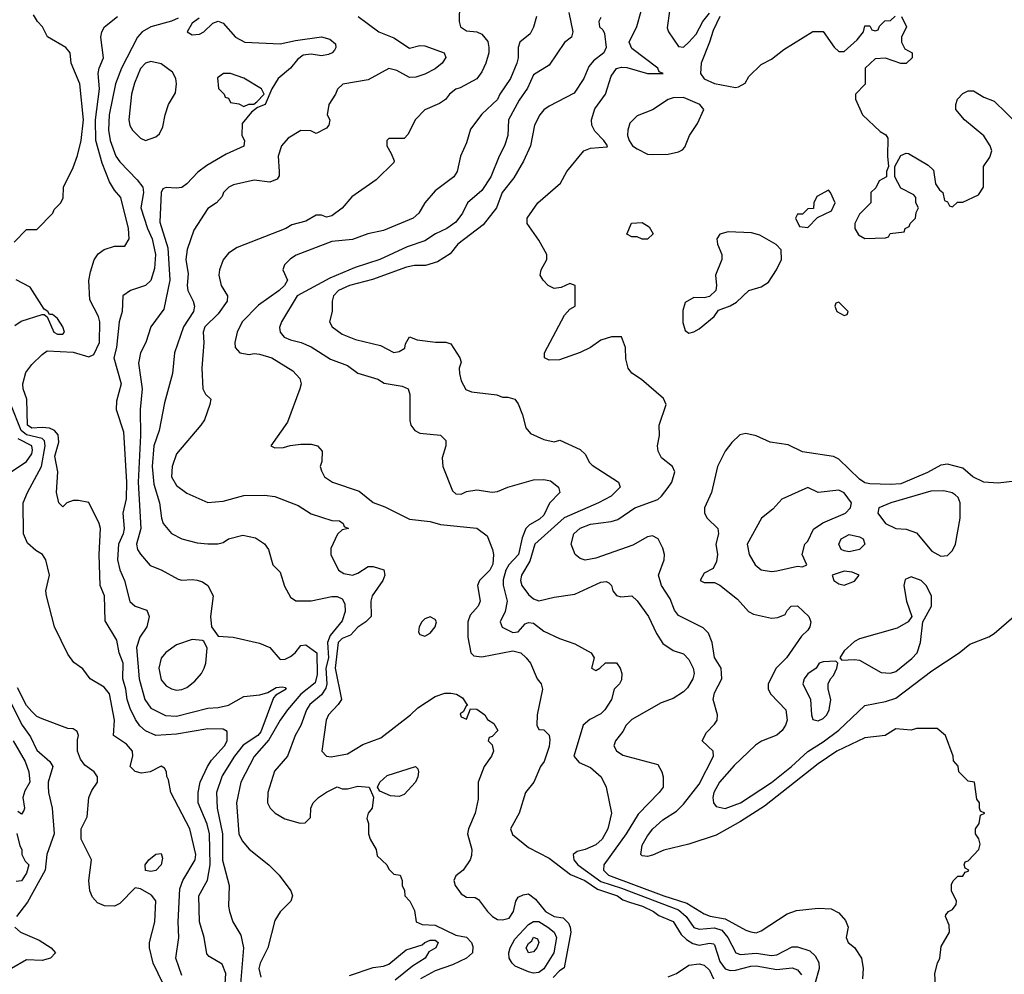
# Model space of a CAD drawing. Header units: inches. Extents: x 1793389 to 1900389, y 320802 to 470796.
# Tile 32 of 256: x 1844363 to 1848170, y 352407 to 356097. Entities that reach past the tile are written whole.
import ezdxf

# ---------------------------------------------------------------- set-up
doc = ezdxf.new("R2010")
doc.units = ezdxf.units.IN
doc.header["$MEASUREMENT"] = 0
doc.layers.add('B8345', color=7, linetype='Continuous')

msp = doc.modelspace()

# ---------------------------------------------------------------- linework, layer by layer
at = {"layer": 'B8345', "color": 2}
for points, elevation in [([(1846063.6, 356156.4), (1846062.8, 356090), (1846067.3, 356070), (1846090, 356054), (1846130.7, 356050.7), (1846150, 356041), (1846172.8, 356012.8), (1846177.3, 355990), (1846177.3, 355970), (1846164.9, 355930), (1846150, 355895.3), (1846130, 355868.7), (1846066.4, 355833.6), (1846050, 355829), (1846024.7, 355810), (1846010, 355788.7), (1845986.8, 355773.2), (1845930, 355748.7), (1845892, 355710), (1845865.4, 355654.6), (1845850, 355638), (1845790, 355638), (1845782, 355630), (1845782, 355610), (1845799.6, 355579.6), (1845811.6, 355551.6), (1845810, 355546), (1845742, 355478), (1845647.1, 355412.9), (1845610, 355368.7), (1845570, 355339), (1845550, 355334), (1845530, 355342), (1845510, 355342), (1845470, 355319), (1845415.3, 355304.7), (1845392, 355290), (1845203.5, 355216.5), (1845170, 355195.3), (1845150.5, 355169.5), (1845135.5, 355130), (1845133, 355110), (1845142, 355070), (1845166.8, 355030), (1845164.9, 355010), (1845130, 354960.9), (1845079.1, 354910), (1845073, 354890), (1845075.5, 354850), (1845067.3, 354750), (1845071.1, 354671.1), (1845082, 354650), (1845102, 354630), (1845098, 354610), (1845077.3, 354550), (1845064, 354530), (1844970, 354419), (1844952.7, 354370), (1844950.4, 354330), (1844970, 354297.3), (1845010, 354267.3), (1845090, 354230.8), (1845150, 354236.3), (1845230, 354258), (1845310, 354259.1), (1845350, 354254), (1845439.9, 354219.9), (1845490, 354186.8), (1845570, 354162), (1845599.6, 354159.6), (1845614, 354150), (1845618, 354138), (1845634, 354130), (1845610, 354126), (1845591.6, 354108.4), (1845566.4, 354053.6), (1845566, 354030), (1845596, 353970), (1845616.3, 353956.3), (1845650, 353950.7), (1845670, 353957.3), (1845710, 353984), (1845730, 353984), (1845770.7, 353970.7), (1845774.8, 353950), (1845766.8, 353930), (1845726, 353870), (1845721, 353850), (1845722, 353790), (1845702, 353770), (1845670, 353749), (1845642.4, 353717.6), (1845610, 353705.6), (1845594.4, 353690), (1845583.2, 353590), (1845606.8, 353470), (1845594.8, 353450), (1845557.3, 353410), (1845547.7, 353390), (1845531, 353270), (1845550, 353251), (1845567.9, 353247.9), (1845630, 353259.5), (1845690, 353295.5), (1845759.2, 353320.8), (1845874, 353410), (1845902.5, 353437.5), (1845970, 353481), (1846006.6, 353493.4), (1846030, 353494), (1846052, 353490), (1846075.3, 353475.3), (1846094, 353446), (1846090, 353446), (1846078, 353422), (1846066.4, 353413.6), (1846070, 353402), (1846090, 353394), (1846106, 353434), (1846130, 353432), (1846162, 353410), (1846171.6, 353391.6), (1846196.9, 353376.9), (1846212, 353350), (1846190, 353326), (1846178, 353322), (1846174, 353310), (1846190, 353294), (1846194.8, 353270), (1846186.8, 353250), (1846158.8, 353210), (1846136, 353150), (1846135.3, 353084.7), (1846124, 353030), (1846098.8, 352970), (1846094.8, 352950), (1846110.8, 352890), (1846110, 352866), (1846104.7, 352850), (1846078, 352810), (1846050, 352788), (1846041, 352770), (1846046.8, 352750), (1846070, 352718), (1846090, 352704.7), (1846123.6, 352703.6), (1846136.9, 352696.9), (1846171.3, 352650), (1846191.3, 352630), (1846210, 352618.8), (1846230, 352617.3), (1846255.3, 352624.7), (1846272.7, 352650), (1846281.2, 352690), (1846290, 352704.7), (1846310, 352714.8), (1846330, 352718), (1846358, 352698), (1846396, 352650), (1846430, 352630.8), (1846464.9, 352624.9), (1846485.2, 352605.2), (1846490.8, 352590), (1846494, 352570), (1846468.1, 352431.9), (1846450, 352420.7), (1846425.1, 352394.9)], 190), ([(1844342, 355238), (1844390, 355286), (1844430, 355286), (1844491, 355350), (1844496, 355364), (1844522, 355390), (1844531.1, 355408.9), (1844532, 355450), (1844570, 355526), (1844587.1, 355572.9), (1844600.5, 355630), (1844610.3, 355710.3), (1844596.3, 355850), (1844562, 355930), (1844558, 355970), (1844542, 355990), (1844471.3, 356031.3), (1844452, 356070), (1844432, 356090), (1844416.9, 356116.9)], 170), ([(1845157.6, 352370), (1845160.4, 352410), (1845145.8, 352445.8), (1845096, 352476), (1845086.8, 352486.8), (1845076.3, 352550), (1845058.4, 352610), (1845056.3, 352710), (1845088.8, 352771.2), (1845099, 352830), (1845096.9, 352950), (1845087.8, 352987.8), (1845053.7, 353070), (1845053.7, 353110), (1845061.3, 353150), (1845089.1, 353210.9), (1845104.8, 353235.2), (1845154.9, 353290), (1845164.9, 353310), (1845165.4, 353345.4), (1845150, 353354.8), (1845090, 353356.4), (1844970, 353335.8), (1844890, 353330.4), (1844849, 353349), (1844827.8, 353367.8), (1844811.5, 353391.6), (1844790, 353434.8), (1844778.7, 353470), (1844773.4, 353510), (1844761.7, 353550), (1844763.7, 353610), (1844748.4, 353650), (1844738.5, 353698.5), (1844693.4, 353773.4), (1844690.7, 353870.7), (1844674, 353910), (1844670.7, 354030), (1844676, 354130), (1844670.8, 354150), (1844630.5, 354230.5), (1844590, 354239.1), (1844570, 354238.8), (1844546, 354230), (1844530, 354214), (1844514, 354230), (1844506, 354270), (1844511.3, 354350), (1844499.3, 354410), (1844515.1, 354464.9), (1844512.1, 354492.1), (1844497.3, 354510), (1844478.2, 354518.2), (1844450, 354521.3), (1844410, 354518.3), (1844394, 354530), (1844390.6, 354630), (1844376.4, 354670), (1844374.9, 354690), (1844386.9, 354733.1), (1844410, 354765.1), (1844450, 354803.7), (1844470, 354817), (1844570, 354812.2), (1844630, 354794.5), (1844650, 354802.7), (1844671.6, 354850), (1844673.4, 354930), (1844668.2, 354950), (1844634.4, 355014.4), (1844630.5, 355089.5), (1844636.7, 355123.3), (1844650.8, 355169.2), (1844667.1, 355192.9), (1844690, 355208.7), (1844730, 355222), (1844770, 355222), (1844786, 355250), (1844784, 355290), (1844754.8, 355410), (1844730, 355438), (1844710.4, 355470.4), (1844682.5, 355542.5), (1844658, 355630), (1844656.9, 355710), (1844671.3, 355830), (1844667.2, 355890), (1844670.3, 355910), (1844686.7, 355950), (1844677.1, 356030), (1844680.7, 356050), (1844690.6, 356069.4), (1844742, 356110)], 174), ([(1844976.3, 356103.7), (1844950, 356092.1), (1844870, 356069.7), (1844836.3, 356050), (1844819.1, 356030), (1844757.3, 355910), (1844734, 355850), (1844708.7, 355730), (1844707.2, 355670), (1844712.7, 355630), (1844734.9, 355570), (1844750, 355547.7), (1844817.8, 355477.8), (1844838.9, 355450), (1844841.7, 355430), (1844832, 355370), (1844856.9, 355290), (1844875.6, 355250), (1844888.5, 355190), (1844884.9, 355135.1), (1844870, 355089.2), (1844850, 355069.4), (1844792, 355050), (1844762, 355030), (1844758.8, 354970), (1844748.2, 354930), (1844738, 354830), (1844727.3, 354790), (1844755.5, 354690), (1844737, 354623), (1844735.8, 354590), (1844764.1, 354504.1), (1844775.6, 354310), (1844774.3, 354245.7), (1844762, 354190), (1844767.2, 354130), (1844763.1, 354110), (1844745.2, 354070), (1844741.7, 354010), (1844750, 353970.8), (1844768.8, 353930), (1844788.5, 353848.5), (1844810, 353830.7), (1844854.2, 353814.2), (1844863.8, 353790), (1844854.9, 353750), (1844828.2, 353710), (1844814.9, 353670), (1844825.3, 353550), (1844846.7, 353470), (1844870, 353436.3), (1844927.1, 353407.1), (1844970, 353404.9), (1845090, 353436.3), (1845130, 353439.1), (1845170, 353448.2), (1845230, 353480.5), (1845291.9, 353488.1), (1845323.2, 353496.8), (1845355.3, 353515.3), (1845378, 353518), (1845390, 353516), (1845394, 353510), (1845353.2, 353486.8), (1845344, 353476), (1845295.6, 353344.4), (1845284.4, 353330), (1845227.5, 353292.5), (1845193.7, 353250), (1845146.1, 353173.9), (1845124.4, 353110), (1845127, 353050), (1845147.6, 352950), (1845147.7, 352847.8), (1845173.4, 352750), (1845170.7, 352670), (1845174, 352650), (1845187.3, 352610), (1845218.8, 352558.8), (1845228.2, 352510), (1845216.9, 352370)], 178), ([(1845057.1, 356102.9), (1845030, 356084), (1845011.3, 356050), (1845030, 356038.8), (1845058.6, 356041.4), (1845075.3, 356050), (1845110, 356084.7), (1845130, 356091.3), (1845150, 356084.7), (1845198, 356030), (1845234, 356010), (1845370, 356004), (1845430, 356017.3), (1845530, 356030.8), (1845562, 356022), (1845584.7, 356004.7), (1845586, 355990), (1845579.8, 355980.2), (1845571.3, 355970), (1845556.5, 355963.5), (1845530, 355958.4), (1845490, 355964.5), (1845459.8, 355960.2), (1845436.7, 355943.3), (1845410.3, 355909.7), (1845362.8, 355870), (1845338, 355830), (1845312, 355770), (1845282, 355758), (1845259.6, 355740.4), (1845223.6, 355696.4), (1845222, 355650), (1845232, 355630), (1845230, 355608), (1845162, 355578), (1845086.2, 355533.8), (1845052.3, 355507.7), (1845010, 355462.7), (1844990, 355449.3), (1844970, 355446), (1844930, 355449), (1844916.9, 355443.1), (1844910.8, 355429.2), (1844905.3, 355314.7), (1844935.6, 355215.6), (1844943.1, 355090), (1844921.1, 354978.9), (1844870.8, 354910), (1844850.8, 354850), (1844830.5, 354809.5), (1844822, 354770), (1844837, 354670), (1844828.8, 354590), (1844830.2, 354490.3), (1844820.7, 354310), (1844831.7, 354130), (1844814.9, 354070), (1844819.1, 354050), (1844830, 354031), (1844867.9, 353987.9), (1844910.4, 353970.4), (1844975.3, 353935.3), (1844990, 353931), (1845030, 353934), (1845050, 353930.7), (1845070, 353924.9), (1845090.4, 353910.4), (1845110.7, 353870), (1845100.7, 353790), (1845104.7, 353750), (1845130, 353714), (1845189, 353711), (1845290, 353686.8), (1845330.6, 353670.6), (1845370, 353624.7), (1845390, 353626), (1845410, 353636), (1845428.7, 353650), (1845450, 353678), (1845470, 353681), (1845512.2, 353650), (1845513.6, 353566.4), (1845505.7, 353534.3), (1845450.3, 353490), (1845398.4, 353430), (1845370, 353389.4), (1845326.8, 353313.2), (1845270.3, 353249.7), (1845218, 353150), (1845201.6, 353070), (1845210.5, 352950.5), (1845222.8, 352922.8), (1845250, 352891), (1845326, 352830), (1845366, 352790), (1845411.3, 352730), (1845418, 352710), (1845411.3, 352690), (1845370, 352649), (1845350, 352615.3), (1845322, 352510), (1845293.4, 352450), (1845288.4, 352430), (1845295.9, 352395.9)], 182), ([(1845672, 356110), (1845752, 356050), (1845810, 356027.7), (1845870, 355987.3), (1845910, 355997.3), (1845930, 355996.3), (1846004.7, 355970), (1846010.7, 355950.7), (1845996.3, 355930), (1845970, 355907), (1845930, 355886.6), (1845895.3, 355875.3), (1845870, 355874), (1845821.5, 355901.5), (1845790, 355909.3), (1845710, 355865.2), (1845612, 355848), (1845591.6, 355828.4), (1845584.7, 355810), (1845558, 355770), (1845552, 355730), (1845562, 355710), (1845558, 355690), (1845550, 355678), (1845510, 355658), (1845488.4, 355668.4), (1845450, 355668.7), (1845401.1, 355638.9), (1845374.8, 355610), (1845363, 355570), (1845366.8, 355510), (1845366, 355494), (1845358.8, 355481.2), (1845330.9, 355469.1), (1845270, 355477.2), (1845190, 355459.3), (1845171.3, 355450), (1845151.3, 355430), (1845146, 355414), (1845124.7, 355390), (1845090, 355368), (1845036.3, 355283.7), (1845010.6, 355209.4), (1845005.5, 355170), (1845014.9, 355114.9), (1845010.5, 355070), (1845013.4, 355050), (1845034, 355010), (1845039.1, 354990), (1845035.5, 354970), (1844997.1, 354910), (1844962, 354810), (1844953.4, 354730), (1844923.4, 354616.6), (1844903, 354510), (1844882.4, 354450), (1844875.3, 354370), (1844881.7, 354301.7), (1844904, 354230), (1844911, 354170), (1844918, 354150), (1844950, 354111.3), (1844990, 354091), (1845050, 354074.8), (1845090, 354070.8), (1845129.1, 354070.9), (1845150, 354076), (1845170, 354090.8), (1845225.4, 354105.4), (1845274.4, 354094.4), (1845310, 354071.3), (1845324.7, 354050), (1845342, 353990), (1845370, 353962), (1845387.5, 353907.5), (1845410, 353864.7), (1845431, 353851), (1845490, 353850.6), (1845570, 353867.3), (1845590, 353867.3), (1845610, 353858.8), (1845619.9, 353839.9), (1845621.3, 353810), (1845610, 353773.2), (1845563.2, 353716.8), (1845553.8, 353690), (1845556.8, 353630), (1845547.1, 353590), (1845551.1, 353530), (1845546.8, 353513.2), (1845530, 353487.8), (1845484.4, 353450), (1845472.4, 353430), (1845450.4, 353369.6), (1845427.7, 353330), (1845398.8, 353250), (1845348.1, 353191.9), (1845322.8, 353110), (1845321, 353070), (1845331.3, 353050), (1845351.3, 353030), (1845388.1, 353008.1), (1845448, 352992), (1845467.3, 352992.7), (1845487.3, 353012.7), (1845488.7, 353050), (1845498, 353070), (1845518, 353090), (1845550, 353111.3), (1845590, 353131.3), (1845610, 353124.7), (1845630, 353124.7), (1845670, 353134), (1845714, 353130), (1845731.6, 353091.6), (1845726, 353050), (1845711, 353030), (1845704.7, 353010), (1845711.3, 352990), (1845711.3, 352950), (1845718, 352930), (1845742, 352890), (1845745.4, 352865.4), (1845782, 352830), (1845790, 352814), (1845810, 352794), (1845834, 352790), (1845842, 352770), (1845842, 352750), (1845851.1, 352731.1), (1845852, 352710), (1845872, 352690), (1845890, 352654), (1845896, 352610), (1845919.3, 352599.3), (1845970, 352596.9), (1846050, 352558.4), (1846090, 352550.6), (1846110.4, 352530.4), (1846115.2, 352515.2), (1846114, 352490), (1846091, 352470), (1846036.7, 352443.3), (1845970, 352420.5), (1845913.4, 352390)], 186), ([(1846361, 356110), (1846350, 356068), (1846336.7, 356043.3), (1846297.3, 356010), (1846290.6, 355990), (1846290.6, 355950), (1846285.5, 355930), (1846260.5, 355870), (1846219.1, 355810), (1846210, 355789.2), (1846150, 355732.7), (1846105.8, 355674.2), (1846090, 355622), (1846067.3, 355570), (1846054.8, 355510), (1846041, 355490), (1845970, 355435.3), (1845930, 355389), (1845906.8, 355350), (1845884.7, 355330), (1845770, 355282), (1845709.2, 355269.2), (1845650, 355247.8), (1845570, 355239.5), (1845432.3, 355187.7), (1845410, 355172.7), (1845386.8, 355150), (1845381, 355130), (1845398, 355090), (1845386.8, 355070), (1845366.8, 355050), (1845286.6, 354993.4), (1845222.8, 354930), (1845204, 354890), (1845194.8, 354850), (1845196, 354830), (1845214, 354810), (1845250, 354802.8), (1845270, 354806.8), (1845290, 354804), (1845338, 354790), (1845419.8, 354739.8), (1845446, 354710), (1845450.8, 354690), (1845446.8, 354670), (1845398, 354542), (1845334, 354450), (1845350, 354442), (1845383.6, 354443.6), (1845408.7, 354451.3), (1845450, 354456), (1845490, 354456), (1845514, 354450), (1845532, 354430), (1845531.3, 354390), (1845524.7, 354370), (1845530, 354354), (1845542, 354330), (1845572, 354310), (1845675.5, 354275.5), (1845730, 354231), (1845774.4, 354214.4), (1845870, 354166), (1845950, 354157.3), (1845990, 354146), (1846130, 354131.3), (1846170, 354102), (1846190.8, 354050), (1846194.8, 354030), (1846193, 353993), (1846180.7, 353970), (1846140.7, 353930), (1846133.4, 353910), (1846144, 353850), (1846136.3, 353830), (1846104.2, 353795.8), (1846095.3, 353770), (1846095.5, 353710), (1846107.3, 353650), (1846118.8, 353638.8), (1846150, 353634), (1846270, 353657.1), (1846301, 353650), (1846321, 353630), (1846338, 353610), (1846364, 353550), (1846378.8, 353530), (1846384, 353510), (1846364, 353410), (1846362, 353370), (1846370, 353354), (1846390, 353352), (1846410, 353332), (1846413.4, 353313.4), (1846410, 353288), (1846390.4, 353230), (1846376.3, 353210), (1846350.3, 353149.7), (1846319.1, 353110), (1846294.8, 353030), (1846261, 352970), (1846268.2, 352948.2), (1846330, 352897.3), (1846410, 352855.8), (1846492.4, 352792.4), (1846547.7, 352770), (1846596.8, 352736.8), (1846674, 352710), (1846695.4, 352695.4), (1846724.1, 352684.1), (1846771, 352670), (1846814, 352650), (1846834, 352634), (1846890, 352610.7), (1846921.1, 352561.1), (1846941.4, 352541.4), (1846966.1, 352526.1), (1846990, 352519.6), (1847030, 352528), (1847044.9, 352524.9), (1847050, 352521), (1847070, 352456.3), (1847090, 352428.8), (1847110, 352422), (1847130, 352423.2), (1847190, 352439.2), (1847210, 352440.2), (1847290, 352426.3), (1847350, 352432.4), (1847370, 352424.9), (1847385.3, 352405.3)], 194), ([(1846485.7, 356125.7), (1846502, 356050), (1846496, 356030), (1846470, 356009), (1846410, 355921.2), (1846350, 355884), (1846326.6, 355833.4), (1846293.8, 355786.2), (1846253.4, 355710), (1846250.6, 355650), (1846238, 355610), (1846216.3, 355570), (1846184.9, 355490), (1846150, 355437.2), (1846094, 355390), (1846075.5, 355350), (1846050, 355315.1), (1846014, 355290), (1845970.7, 355270), (1845930, 355242.9), (1845860.7, 355219.3), (1845756, 355170), (1845659.9, 355140.1), (1845561.8, 355098.2), (1845436.3, 355030), (1845374.8, 354930), (1845367.5, 354907.5), (1845370.8, 354890), (1845386, 354870), (1845410, 354859.3), (1845451.3, 354850), (1845490, 354833), (1845565.2, 354785.2), (1845630, 354761), (1845670.6, 354730.6), (1845747.9, 354707.9), (1845772.8, 354692.8), (1845841.4, 354681.4), (1845864.7, 354670), (1845871.6, 354648.4), (1845872, 354548), (1845876, 354530), (1845891.3, 354510), (1845910, 354498.8), (1845990, 354491), (1846011, 354471), (1846011.3, 354450), (1845996.9, 354403.1), (1845998.8, 354370), (1846036, 354276), (1846050, 354264.7), (1846070, 354262.8), (1846090, 354274), (1846130, 354280.5), (1846189.4, 354270.6), (1846210, 354273.4), (1846250, 354290.4), (1846350, 354319.3), (1846390, 354320.5), (1846414.9, 354314.9), (1846446, 354290), (1846451, 354270), (1846412, 354228), (1846390, 354182), (1846373.2, 354166.8), (1846334.7, 354145.3), (1846320.3, 354130), (1846305.3, 354094.7), (1846291.4, 354030), (1846254, 353990), (1846242.3, 353970), (1846232.1, 353932.1), (1846231.8, 353911.8), (1846248.2, 353850), (1846240.7, 353810), (1846220.7, 353770), (1846228.9, 353748.9), (1846270, 353728), (1846290, 353731), (1846318, 353762), (1846330, 353766.8), (1846350, 353764), (1846390, 353734), (1846450, 353704.7), (1846510, 353684.7), (1846572, 353650), (1846584.7, 353630), (1846574, 353590), (1846590, 353582), (1846606, 353590), (1846628.4, 353611.6), (1846670, 353611.3), (1846684.7, 353590), (1846691.3, 353570), (1846690, 353546), (1846682, 353530), (1846662, 353510), (1846651, 353470), (1846626, 353430), (1846610, 353414), (1846567.5, 353392.5), (1846541, 353370), (1846506, 353250), (1846526.4, 353226.4), (1846570, 353206), (1846611, 353170), (1846631, 353130), (1846650.7, 353030), (1846637.1, 352970), (1846615.5, 352930), (1846590, 352907.6), (1846550, 352889.6), (1846518, 352882), (1846502.8, 352870), (1846506, 352850), (1846521.3, 352830), (1846610, 352765.7), (1846690, 352740.1), (1846910, 352656.6), (1846940.2, 352630), (1846970, 352588.5), (1846990, 352581.3), (1847050, 352586.2), (1847077.3, 352577.3), (1847100.3, 352550), (1847131.3, 352490), (1847150, 352483.8), (1847210, 352488.8), (1847270, 352479.5), (1847290, 352482), (1847350, 352512.7), (1847370, 352512.7), (1847417.4, 352497.4), (1847439, 352479), (1847453.1, 352453.1), (1847453.7, 352430), (1847437.4, 352370)], 198), ([(1846610, 356106), (1846602, 356090), (1846604.7, 356070), (1846618, 356058), (1846624, 356044), (1846630.6, 355989.4), (1846621, 355970), (1846582, 355938), (1846564, 355916), (1846544.7, 355870), (1846506.4, 355813.6), (1846410, 355762.7), (1846390, 355749.2), (1846374, 355730), (1846353.4, 355690), (1846338, 355610), (1846310.6, 355550), (1846273.7, 355486.3), (1846228, 355430), (1846206, 355370), (1846155.6, 355304.4), (1846057.3, 355230), (1846028, 355192), (1845978.4, 355161.6), (1845932.3, 355147.7), (1845890, 355147.6), (1845858.5, 355141.4), (1845727.4, 355092.6), (1845638, 355070), (1845596, 355050), (1845576, 355030), (1845571, 355010), (1845570.8, 354970), (1845561, 354930), (1845571, 354910), (1845610, 354882), (1845661.7, 354861.7), (1845758, 354838), (1845810, 354810.7), (1845830, 354814.8), (1845852.3, 354827.7), (1845855.3, 354844.7), (1845870, 354871.3), (1845899.6, 354859.6), (1845970.9, 354850.9), (1846010.8, 354850.8), (1846030, 354844.7), (1846064.7, 354790), (1846070, 354774), (1846062.8, 354750), (1846064, 354730), (1846070, 354702), (1846087.5, 354667.5), (1846110, 354658.8), (1846207.7, 354647.7), (1846230, 354638.8), (1846250, 354638.8), (1846278, 354630), (1846290, 354612), (1846306.8, 354570), (1846319.8, 354519.8), (1846338, 354498), (1846390, 354474.8), (1846430, 354466), (1846451.6, 354471.6), (1846530, 354436), (1846550, 354418), (1846566, 354386), (1846575.9, 354375.9), (1846678, 354310), (1846684.7, 354290), (1846650, 354256), (1846601, 354230), (1846467.7, 354172.2), (1846354.8, 354070), (1846335.6, 354004.4), (1846303, 353950), (1846299.1, 353930), (1846304.9, 353910), (1846330, 353874.8), (1846350, 353859.1), (1846370, 353850.6), (1846430, 353865.5), (1846510, 353877.3), (1846610, 353922.8), (1846630, 353926), (1846641, 353921), (1846651.3, 353910), (1846656, 353890), (1846670, 353871.3), (1846686.8, 353866.8), (1846730, 353870.8), (1846750, 353851.3), (1846794, 353790), (1846825.2, 353725.2), (1846850, 353686), (1846890, 353658.8), (1846930, 353646), (1846950, 353624.7), (1846966.8, 353590), (1846970.6, 353570), (1846966, 353550), (1846945.2, 353514.8), (1846930, 353499), (1846890, 353473.2), (1846843.4, 353456.6), (1846730, 353392.3), (1846707.7, 353370), (1846694.6, 353345.4), (1846666.8, 353310), (1846660.7, 353290), (1846670, 353271.3), (1846694.6, 353254.6), (1846830, 353218), (1846846, 353190), (1846851.3, 353170), (1846851.1, 353131.1), (1846836, 353110), (1846754.4, 353025.6), (1846708.5, 352950), (1846621, 352830), (1846620.7, 352810), (1846639.1, 352790), (1846854, 352710), (1846942, 352682), (1847010, 352640.4), (1847032.1, 352632.1), (1847090, 352621.7), (1847170, 352577.3), (1847190, 352570.7), (1847210, 352568), (1847230, 352574.8), (1847330, 352641), (1847366.8, 352653.2), (1847450, 352662.8), (1847499.8, 352659.8), (1847530, 352644.7), (1847555.3, 352615.3), (1847566, 352590), (1847558, 352550), (1847566, 352530), (1847590.7, 352510.7), (1847618, 352470), (1847624.7, 352430), (1847622, 352390)], 202), ([(1847906, 352310), (1847901, 352410), (1847911, 352450), (1847921, 352470), (1847925.4, 352514.6), (1847958, 352570), (1847956.9, 352596.9), (1847942, 352630), (1847943.6, 352636.4), (1847954, 352650), (1847970, 352658), (1847983.6, 352676.4), (1847984.7, 352690), (1847966, 352730), (1847965.4, 352754.6), (1847971.6, 352768.4), (1847990, 352786), (1848010, 352786), (1848018, 352802), (1848030, 352806), (1848032, 352810), (1848018, 352818), (1848014, 352830), (1848018, 352842), (1848030, 352846), (1848071.3, 352890), (1848076, 352910), (1848070.7, 352930.7), (1848058, 352950), (1848058, 352970), (1848072, 352990), (1848078, 353022), (1848094, 353030), (1848078, 353038), (1848074, 353050), (1848074, 353070), (1848063.6, 353083.6), (1848054, 353150), (1848030, 353154), (1847994, 353190), (1847991.6, 353211.6), (1847972.7, 353232.7), (1847972, 353250), (1847942, 353330), (1847910, 353358), (1847830, 353358), (1847810, 353351.3), (1847750, 353356), (1847709.3, 353330.7), (1847630, 353321), (1847522.7, 353270), (1847450, 353220.5), (1847242.6, 353057.4), (1847150, 352998), (1847055.3, 352944.7), (1846950, 352910.8), (1846852.9, 352887.1), (1846810, 352867.3), (1846790, 352862.8), (1846770, 352864.7), (1846764.7, 352870), (1846770, 352906), (1846790, 352942), (1846811.3, 352970), (1846850, 353004), (1846902, 353038), (1846930, 353065.2), (1846990, 353142.7), (1847046, 353250), (1847044.7, 353270), (1847002, 353310), (1847018, 353342), (1847050, 353374), (1847059.1, 353390), (1847060.4, 353410), (1847044.4, 353470), (1847050, 353495.3), (1847077.3, 353550), (1847074.8, 353590), (1847050, 353632), (1847040.7, 353690), (1847026, 353726), (1847006, 353746), (1846910, 353794.8), (1846894.9, 353814.9), (1846878.3, 353858.3), (1846844, 353910), (1846833.4, 353950), (1846854.8, 354010), (1846856, 354030), (1846850, 354054), (1846831.1, 354091.1), (1846810, 354102), (1846790, 354098), (1846734, 354066), (1846590, 354016.4), (1846550, 354008), (1846530, 354014), (1846510.4, 354030.4), (1846494.9, 354070), (1846505.5, 354110), (1846530, 354131.6), (1846570, 354147.6), (1846650, 354157), (1846675.2, 354164.8), (1846741, 354210), (1846830, 354242.7), (1846844.9, 354255.1), (1846870.3, 354289.6), (1846884, 354310), (1846896.3, 354350), (1846886.8, 354370), (1846844.2, 354404.2), (1846831.7, 354430), (1846828.8, 354450), (1846837.1, 354490), (1846836, 354530), (1846862, 354610), (1846852.7, 354632.7), (1846767.1, 354707.1), (1846730, 354731.3), (1846716, 354750), (1846706.4, 354786.4), (1846704.7, 354830), (1846690, 354872), (1846651.3, 354871.3), (1846610, 354858.8), (1846569.5, 354830.5), (1846530, 354810.7), (1846450, 354782.8), (1846410, 354781), (1846392, 354790), (1846392, 354810), (1846470, 354955.3), (1846490, 354979), (1846511, 354990), (1846511.3, 355070), (1846490, 355078), (1846457.2, 355062.8), (1846430, 355058.8), (1846406, 355070), (1846386.8, 355090), (1846374.8, 355110), (1846378.8, 355130), (1846401, 355170), (1846401, 355190), (1846370, 355244.7), (1846324.7, 355310), (1846324.7, 355330), (1846366, 355390), (1846454.2, 355465.8), (1846478.8, 355510), (1846544.7, 355590), (1846570, 355601.2), (1846634, 355606), (1846636, 355610), (1846621, 355630), (1846586.6, 355666.6), (1846574.9, 355690), (1846574, 355710), (1846586.8, 355753.2), (1846628, 355810), (1846650, 355879), (1846670, 355909.4), (1846690, 355914.3), (1846710, 355913), (1846789.7, 355889.7), (1846851, 355890), (1846836, 355896), (1846830.8, 355910), (1846730, 355986), (1846719.1, 356010), (1846748.6, 356071.4), (1846766.4, 356130)], 206), ([(1846874.8, 356130), (1846866.4, 356066.4), (1846871.1, 356051.1), (1846910, 355994), (1846930, 355991.3), (1846950, 356010.8), (1846978.6, 356041.4), (1847003.7, 356090), (1847030, 356122.8)], 210), ([(1847070.6, 356110), (1847043.9, 356056.1), (1847030.4, 356010), (1846997.6, 355930), (1846995.8, 355890), (1847010, 355868.7), (1847050, 355850.4), (1847130, 355836), (1847142, 355838), (1847168.4, 355851.6), (1847182, 355878), (1847230, 355924.7), (1847270, 355944.7), (1847317.2, 355982.8), (1847430, 356051.3), (1847470, 356052), (1847511.6, 355991.6), (1847530, 355974), (1847550, 355974), (1847600.4, 356019.6), (1847626, 356050), (1847630, 356074), (1847650, 356074), (1847658, 356058), (1847670, 356054), (1847682, 356058), (1847687.3, 356072.7), (1847707.3, 356092.7), (1847730, 356094), (1847748.4, 356111.6)], 210), ([(1847772, 356110), (1847792, 356070), (1847772, 356030), (1847772, 356010), (1847785.4, 355985.4), (1847814, 355970), (1847814, 355950), (1847790, 355928), (1847770, 355928), (1847710, 355948.7), (1847670, 355946), (1847632, 355910), (1847631.6, 355848.4), (1847594, 355810), (1847594, 355790), (1847622, 355730), (1847690, 355664.7), (1847712, 355652), (1847719.6, 355639.6), (1847718, 355570), (1847722, 355530), (1847714, 355510), (1847714, 355490), (1847685.4, 355474.6), (1847672.7, 355447.3), (1847654, 355430), (1847654, 355390), (1847610, 355346), (1847592, 355310), (1847592, 355290), (1847606, 355266), (1847630, 355252), (1847710, 355254), (1847722, 355258), (1847728.4, 355271.6), (1847782, 355278), (1847786, 355290), (1847802, 355298), (1847806, 355310), (1847826, 355330), (1847828.4, 355351.6), (1847838, 355370), (1847828, 355390), (1847828, 355410), (1847820.4, 355420.4), (1847770, 355446), (1847746, 355490), (1847746, 355530), (1847770, 355572), (1847790, 355582), (1847799.6, 355579.6), (1847875.3, 355535.3), (1847896, 355516), (1847903.6, 355463.6), (1847919.6, 355439.6), (1847932, 355430), (1847938, 355398), (1847950, 355394), (1847958, 355378), (1847970, 355374), (1847988.4, 355391.6), (1848010, 355392), (1848070, 355421), (1848089, 355450), (1848088.7, 355530), (1848113.6, 355566.4), (1848122, 355590), (1848115.3, 355610), (1848090, 355648.7), (1848015.3, 355710), (1847982, 355750), (1847982, 355770), (1847988.7, 355790), (1848010, 355812), (1848030, 355822), (1848050, 355822), (1848090, 355798), (1848130, 355782), (1848226, 355690)], 210), ([(1844344.7, 354915.3), (1844368.5, 354931.5), (1844450, 354958), (1844458, 354958), (1844468.9, 354948.9), (1844495.3, 354890), (1844510, 354881.2), (1844530, 354882), (1844536, 354890), (1844530.7, 354910.7), (1844510, 354942), (1844490, 354958), (1844478, 354958), (1844472, 354970), (1844458, 354978), (1844403.6, 355063.6), (1844350, 355092)], 170), ([(1844990, 352402.8), (1844966.4, 352470), (1844978, 352550), (1844975.5, 352610), (1844982.3, 352737.7), (1844994, 352770), (1845041.6, 352850), (1845044.4, 352870), (1845020.4, 352970), (1844947.3, 353110), (1844938.8, 353158.8), (1844931.6, 353171.6), (1844931.3, 353190), (1844923.6, 353203.6), (1844910, 353212), (1844868, 353190), (1844834.8, 353185.2), (1844810, 353190.8), (1844790.8, 353210), (1844800.7, 353250), (1844799.1, 353270), (1844776.7, 353296.7), (1844726, 353330), (1844730.4, 353390), (1844710, 353491), (1844690, 353517.3), (1844636, 353550), (1844607.5, 353587.5), (1844572.8, 353612.8), (1844550, 353644.7), (1844498, 353750), (1844467.3, 353870), (1844464, 353890), (1844478, 353950), (1844464.7, 354010), (1844452, 354030), (1844425.5, 354045.5), (1844393.7, 354073.7), (1844378.4, 354110), (1844377.1, 354230), (1844393, 354270), (1844447.2, 354370), (1844461.2, 354450), (1844459.6, 354470), (1844450, 354479), (1844390, 354492.4), (1844369.2, 354509.2), (1844329.1, 354610)], 170), ([(1848210, 354313.2), (1848145.6, 354305.6), (1848090, 354309.3), (1848048.7, 354330), (1848010, 354364), (1847950, 354379.3), (1847924.5, 354375.5), (1847872.8, 354347.2), (1847770, 354303.6), (1847730, 354300.5), (1847650, 354303.6), (1847630, 354307.3), (1847610, 354320.9), (1847530, 354399), (1847509.4, 354409.4), (1847390, 354427), (1847334, 354454), (1847264.1, 354464.1), (1847210, 354489.3), (1847170, 354498), (1847147.7, 354492.3), (1847116.8, 354463.2), (1847090.6, 354429.4), (1847061, 354370), (1847038, 354270), (1847011, 354210), (1847011, 354190), (1847021, 354170), (1847062, 354130), (1847064.7, 354110), (1847054.8, 354070), (1847060.7, 354030), (1847057.3, 354002.7), (1847044.7, 353975.3), (1847010, 353958), (1846994, 353930), (1847010, 353922), (1847050, 353922), (1847070, 353912), (1847138, 353858), (1847181, 353810), (1847199.9, 353799.9), (1847270, 353784), (1847293.6, 353786.4), (1847322, 353798), (1847330, 353814), (1847346, 353830), (1847370, 353832), (1847414, 353790), (1847422, 353770), (1847418, 353750), (1847410, 353738), (1847386, 353714), (1847327.7, 353630), (1847288, 353590), (1847257.3, 353530), (1847257.3, 353510), (1847267.3, 353490), (1847324.9, 353430), (1847330.4, 353390), (1847323.8, 353370), (1847310.4, 353350), (1847290, 353331.6), (1847231.6, 353308.4), (1847207.5, 353292.5), (1847125.1, 353214.9), (1847068.4, 353150), (1847046.4, 353110), (1847042.4, 353090), (1847044.9, 353070), (1847055.9, 353055.9), (1847090, 353048.5), (1847150, 353070.4), (1847270, 353148.8), (1847347.3, 353210), (1847410, 353268.4), (1847470, 353305.3), (1847530, 353350.4), (1847630, 353446.8), (1847710, 353461.6), (1847750, 353474.9), (1847890, 353580.7), (1847995.3, 353650), (1848036.5, 353683.5), (1848110, 353711.3), (1848130, 353724.7), (1848206, 353790)], 210), ([(1844330.6, 354349.4), (1844390, 354389.5), (1844410, 354419), (1844412.9, 354432.9), (1844410.3, 354450), (1844357.8, 354477.8)], 166), ([(1844918, 352370), (1844879.1, 352450), (1844864.7, 352510), (1844864.7, 352530), (1844886, 352610), (1844890, 352691.3), (1844873, 352713), (1844830, 352738), (1844810, 352742), (1844750, 352681), (1844730, 352671), (1844691.6, 352671.6), (1844663.5, 352683.5), (1844645.2, 352705.2), (1844634.8, 352730), (1844630.7, 352770), (1844641, 352850), (1844601, 352930), (1844601, 352970), (1844624.7, 353015.3), (1844630.8, 353090), (1844642, 353118), (1844664.7, 353150), (1844664.7, 353170), (1844651.3, 353190), (1844615.5, 353215.5), (1844598.5, 353238.5), (1844587.3, 353270), (1844586.8, 353313.2), (1844590.9, 353330.9), (1844585.4, 353345.4), (1844570, 353356), (1844550, 353358), (1844450, 353394.8), (1844430, 353404), (1844410, 353422.8), (1844390, 353446.8), (1844354.3, 353514.3)], 166), ([(1844323.2, 353470), (1844372.6, 353370), (1844404.6, 353324.6), (1844430, 353273), (1844480.4, 353230), (1844491.8, 353210), (1844473.8, 353150), (1844474, 353134), (1844474.9, 353110), (1844488.5, 353050), (1844496, 352950), (1844468.8, 352870), (1844461.7, 352810), (1844393.8, 352686.2), (1844350.4, 352630)], 162), ([(1844338, 353310), (1844384.7, 353230), (1844398, 353190), (1844402, 353150), (1844383.5, 353116.5), (1844376, 353090), (1844382, 353050), (1844379.6, 353040.4), (1844370, 353026), (1844356.4, 353036.4)], 158), ([(1844351.6, 352951.6), (1844363.6, 352903.6), (1844371.3, 352890), (1844372, 352870), (1844384.7, 352844.7), (1844398, 352830), (1844390, 352798), (1844370, 352768.7), (1844350, 352766)], 158), ([(1844344.9, 352590), (1844366.8, 352570), (1844438.8, 352538.8), (1844484.7, 352510), (1844502, 352490), (1844482, 352470), (1844450, 352460.9), (1844390, 352463.6), (1844331, 352430)], 162), ([(1845638, 352402), (1845730, 352434), (1845770, 352438.8), (1845790, 352446.8), (1845858, 352502), (1845919.5, 352520.5), (1845929, 352530), (1845950, 352538.8), (1845970, 352538.8), (1845981, 352530), (1845972, 352510), (1845945.4, 352494.6), (1845930.8, 352470), (1845882, 352438), (1845814.9, 352385.1)], 182), ([(1846870, 352397.3), (1846902, 352410), (1846950, 352442), (1846990, 352448), (1847010, 352443), (1847030, 352422.8), (1847045.5, 352390)], 190)]:
    msp.add_lwpolyline(points, dxfattribs=dict(at, elevation=elevation))
for points, elevation in [([(1844870, 355936), (1844850, 355929.2), (1844830, 355909), (1844807.4, 355852.6), (1844795.6, 355810), (1844784.6, 355710), (1844789, 355689), (1844799.3, 355670), (1844830, 355639.1), (1844850, 355630.8), (1844890, 355644.7), (1844904, 355656), (1844916.5, 355683.5), (1844925.2, 355730), (1844939, 355770), (1844965.2, 355814.8), (1844969.4, 355850), (1844967, 355870), (1844954.3, 355894.3), (1844910, 355927)], 182), ([(1845178, 355890), (1845150.7, 355889.3), (1845127.9, 355872.1), (1845132, 355832), (1845154, 355810), (1845158, 355798), (1845170, 355794), (1845178, 355778), (1845210, 355772), (1845230, 355762), (1845249, 355771), (1845268.7, 355771.3), (1845280.4, 355779.6), (1845308, 355810), (1845298, 355830), (1845230, 355871.8)], 182), ([(1846930, 355796.2), (1846890, 355796), (1846870, 355789.2), (1846810, 355749.2), (1846750, 355725.2), (1846722.5, 355697.5), (1846714, 355670), (1846713.4, 355650), (1846719.3, 355630), (1846732.7, 355610), (1846750, 355598), (1846790, 355578), (1846810, 355575.8), (1846870, 355577.3), (1846910, 355586.8), (1846926, 355594), (1846935.1, 355604.9), (1846953.2, 355650), (1846984.1, 355695.9), (1847008.7, 355750), (1846993.2, 355770)], 210), ([(1847490, 355438), (1847445.4, 355414.6), (1847434, 355390), (1847432.7, 355367.3), (1847410, 355366), (1847390, 355346), (1847370, 355346), (1847362, 355330), (1847378, 355298), (1847410, 355294), (1847447.3, 355332.7), (1847502, 355358), (1847515.3, 355390), (1847498, 355430)], 210), ([(1846790, 355248.7), (1846770, 355249), (1846750, 355258), (1846730, 355258), (1846710, 355268), (1846728.9, 355311.1), (1846770, 355314), (1846796.9, 355296.9), (1846812, 355270)], 206), ([(1847102.8, 355277.2), (1847070, 355268), (1847058, 355250), (1847061, 355230), (1847077.3, 355190), (1847077.3, 355170), (1847052.7, 355110), (1847057.3, 355070), (1847054.8, 355050), (1847030, 355028), (1847010, 355022), (1846970, 355024), (1846936, 355004), (1846927.1, 354972.9), (1846927.5, 354927.5), (1846936, 354896), (1846950, 354886), (1846970, 354890.8), (1846990, 354902.8), (1847048.7, 354950), (1847065.2, 354974.8), (1847110, 354991), (1847134.5, 355005.5), (1847182, 355050), (1847230, 355064.7), (1847257.5, 355082.5), (1847288.7, 355130), (1847308, 355170), (1847307.3, 355207.3), (1847288.4, 355228.4), (1847224.7, 355264.7), (1847192.9, 355272.9)], 210), ([(1847530, 355006), (1847518, 355002), (1847514, 354990), (1847522, 354970), (1847550, 354954), (1847562, 354958), (1847566, 354970)], 210), ([(1847410, 354288.7), (1847310, 354244), (1847274.4, 354205.6), (1847231, 354170), (1847176, 354070), (1847184, 354030), (1847206, 353990), (1847230, 353971), (1847270, 353964), (1847290, 353967.3), (1847370, 353984.7), (1847390, 353982), (1847406, 353990), (1847388, 354030), (1847398, 354070), (1847410, 354082), (1847432.1, 354127.9), (1847467.8, 354152.2), (1847555.3, 354190), (1847575.3, 354210), (1847579, 354230), (1847550, 354269), (1847530, 354279.3), (1847450, 354269.2)], 214), ([(1847935.6, 354275.6), (1847885.7, 354274.3), (1847731.3, 354230), (1847684.7, 354210), (1847681, 354190), (1847711, 354150), (1847750, 354130.6), (1847790, 354127.7), (1847830, 354113.4), (1847890, 354042.8), (1847924, 354024), (1847950, 354026.8), (1847970, 354046), (1847980.5, 354070), (1847999.7, 354170), (1847999.6, 354230), (1847991.8, 354250), (1847980.1, 354260.1), (1847968, 354268)], 214), ([(1847570, 354040.9), (1847550, 354043.7), (1847539, 354050), (1847529.5, 354070.5), (1847539, 354090), (1847570, 354106.8), (1847610, 354098.8), (1847624.7, 354090), (1847630.8, 354070), (1847610, 354049.5)], 210), ([(1847550, 353966), (1847504.7, 353950), (1847511.3, 353930), (1847530, 353916), (1847550, 353911), (1847590, 353926.8), (1847608, 353950), (1847582, 353962)], 214), ([(1847810, 353944), (1847786.8, 353933.2), (1847781, 353910), (1847791, 353850), (1847812, 353790), (1847798, 353770), (1847754.9, 353745.1), (1847610, 353704), (1847590, 353694), (1847550, 353658), (1847534, 353630), (1847542, 353622), (1847590, 353624.7), (1847610, 353621), (1847693.7, 353573.7), (1847730, 353570.7), (1847750, 353577.3), (1847812.5, 353627.5), (1847832.3, 353650), (1847846, 353690), (1847855.3, 353770), (1847888.7, 353830), (1847888.7, 353870), (1847868, 353910), (1847848, 353930)], 214), ([(1845950, 353789.3), (1845930, 353781.6), (1845918.4, 353770), (1845907.2, 353750), (1845904.9, 353730), (1845910, 353720.7), (1845930, 353714.4), (1845950, 353726.4), (1845969.5, 353750), (1845975.1, 353770), (1845970, 353779)], 194), ([(1845030, 353701.2), (1844970, 353681.2), (1844928.2, 353651.8), (1844910, 353628.7), (1844901.6, 353590), (1844910, 353546), (1844930, 353522.8), (1844950, 353510.7), (1844970, 353505.5), (1844990, 353508), (1845010, 353515.5), (1845040.1, 353539.9), (1845066, 353570), (1845076, 353590), (1845082.7, 353610), (1845088.4, 353668.4), (1845075.3, 353695.3), (1845070, 353698)], 182), ([(1847518, 353618), (1847470, 353615.3), (1847454, 353610), (1847442, 353590), (1847410, 353568.7), (1847396, 353550), (1847391.3, 353530), (1847421, 353470), (1847424, 353410), (1847430, 353392), (1847450, 353386.8), (1847470, 353396), (1847484, 353410), (1847493.2, 353430), (1847499, 353470), (1847488.9, 353508.9), (1847488.7, 353530), (1847498, 353550), (1847510, 353562), (1847522, 353590), (1847526, 353610)], 214), ([(1845830, 353094.5), (1845797, 353097), (1845755.3, 353115.3), (1845746, 353130), (1845755.3, 353150), (1845784.5, 353175.5), (1845894, 353210), (1845902, 353202), (1845904.7, 353190), (1845902.8, 353170), (1845894, 353150), (1845850, 353102.7)], 186), ([(1844870, 352804), (1844850, 352808.7), (1844848, 352830), (1844862, 352850), (1844890, 352872), (1844910, 352874), (1844916, 352856), (1844910.8, 352830), (1844890, 352809)], 166), ([(1846350, 352411.5), (1846330, 352416.9), (1846278.9, 352438.9), (1846266.6, 352450), (1846255.1, 352470), (1846254.3, 352490), (1846259.7, 352510), (1846277.6, 352542.4), (1846330, 352599.5), (1846350, 352611.5), (1846370, 352611.3), (1846405.3, 352590), (1846428.9, 352570), (1846438, 352550), (1846427.7, 352490), (1846390, 352428), (1846370, 352414.7)], 186), ([(1846330, 352489.5), (1846320.9, 352510), (1846330, 352526), (1846343.3, 352536.7), (1846350, 352550.4), (1846364.7, 352544.7), (1846370.6, 352530), (1846362.8, 352510), (1846350, 352494)], 182)]:
    msp.add_lwpolyline(points, close=True, dxfattribs=dict(at, elevation=elevation))

doc.saveas('drawing.dxf')
